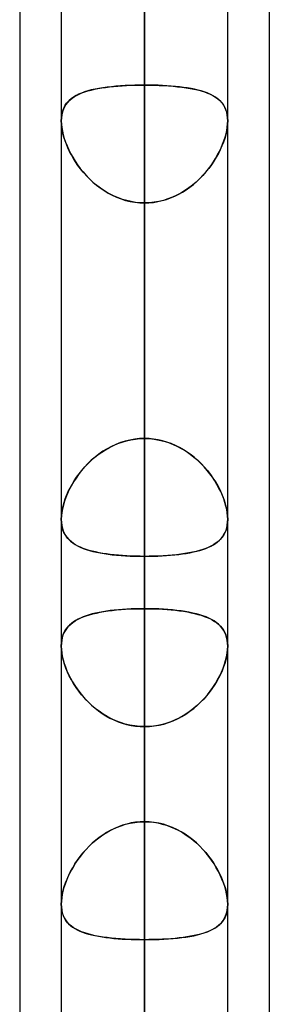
# Model space of a CAD drawing. Header units: millimetres. Extents: x -123 to 100, y -288 to 288.
# Tile 21 of 77: x -55 to -51.61, y -106.72 to -93.37. Entities that reach past the tile are written whole.
import ezdxf

# ---------------------------------------------------------------- set-up
doc = ezdxf.new("R2010")
doc.units = ezdxf.units.MM
doc.layers.add('MAIN-1', color=7, linetype='Continuous')
doc.layers.add('MAIN-2', color=7, linetype='Continuous')

msp = doc.modelspace()

# ---------------------------------------------------------------- linework, layer by layer
at = {"layer": 'MAIN-1'}
for p, q in [((-53.305, 0), (-53.305, -155.857)), ((-54.435, 0), (-54.435, -155.254)), ((-52.175, -155.118), (-52.175, 0)), ((-55, -81.421), (-55, -156.21)), ((-51.61, -81.908), (-51.61, -155.347)), ((-52.175, -100.146), (-52.175, -100.147)), ((-52.175, -100.147), (-52.175, -100.148)), ((-52.175, -100.148), (-52.175, -100.148)), ((-52.175, -100.148), (-52.175, -100.149)), ((-52.175, -100.149), (-52.175, -100.149)), ((-52.175, -100.149), (-52.175, -100.15)), ((-54.435, -101.865), (-54.435, -101.864)), ((-54.435, -101.866), (-54.435, -101.865)), ((-54.435, -101.865), (-54.435, -101.865)), ((-54.435, -101.867), (-54.435, -101.866)), ((-54.435, -101.866), (-54.435, -101.866)), ((-54.435, -101.867), (-54.435, -101.867)), ((-52.175, -101.864), (-52.175, -101.865)), ((-52.175, -101.865), (-52.175, -101.865)), ((-52.175, -101.865), (-52.175, -101.866)), ((-52.175, -101.866), (-52.175, -101.866)), ((-52.175, -101.866), (-52.175, -101.867)), ((-52.175, -101.867), (-52.175, -101.867))]:
    msp.add_line(p, q, dxfattribs=at)
at = {"layer": 'MAIN-2'}
for p, q in [((-53.305, 0), (-53.305, -154.141)), ((-53.305, 0), (-53.305, -141.67)), ((-53.305, 0), (-53.305, -143.269)), ((-53.305, 0), (-53.305, -129.197)), ((-53.305, 0), (-53.305, -130.796)), ((-53.305, 0), (-53.305, -116.724)), ((-53.305, 0), (-53.305, -118.323)), ((-53.305, 0), (-53.305, -104.248)), ((-53.305, 0), (-53.305, -105.848)), ((-53.305, -155.857), (-53.305, 0)), ((-53.305, -154.141), (-53.305, 0)), ((-53.305, -143.269), (-53.305, 0)), ((-53.305, -141.67), (-53.305, 0)), ((-53.305, -130.796), (-53.305, 0)), ((-53.305, -129.197), (-53.305, 0)), ((-53.305, -118.323), (-53.305, 0)), ((-53.305, -116.724), (-53.305, 0)), ((-53.305, -105.848), (-53.305, 0)), ((-53.305, -104.248), (-53.305, 0)), ((-53.305, -83.385), (-53.305, -94.256)), ((-53.305, -94.256), (-53.305, -83.385)), ((-53.305, -99.05), (-53.305, -88.179)), ((-53.305, -88.179), (-53.305, -99.05)), ((-53.305, -88.697), (-53.305, -119.102)), ((-53.305, -121.362), (-53.305, -90.476)), ((-53.305, -90.476), (-53.305, -101.358)), ((-53.305, -101.358), (-53.305, -90.476)), ((-53.305, -104.248), (-53.305, -93.37)), ((-53.305, -93.37), (-53.305, -104.248)), ((-53.834, -94.288), (-53.781, -94.281)), ((-53.754, -94.278), (-53.813, -94.285)), ((-53.781, -94.281), (-53.725, -94.275)), ((-53.694, -94.272), (-53.754, -94.278)), ((-53.725, -94.275), (-53.668, -94.27)), ((-53.632, -94.267), (-53.694, -94.272)), ((-53.668, -94.27), (-53.61, -94.265)), ((-53.568, -94.263), (-53.632, -94.267)), ((-53.61, -94.265), (-53.55, -94.262)), ((-53.503, -94.26), (-53.568, -94.263)), ((-53.55, -94.262), (-53.49, -94.259)), ((-53.438, -94.258), (-53.503, -94.26)), ((-53.49, -94.259), (-53.429, -94.257)), ((-53.372, -94.256), (-53.438, -94.258)), ((-53.429, -94.257), (-53.367, -94.256)), ((-53.305, -94.256), (-53.372, -94.256)), ((-53.367, -94.256), (-53.305, -94.256)), ((-53.305, -99.05), (-53.305, -94.256)), ((-53.305, -94.256), (-53.305, -99.05)), ((-53.243, -94.256), (-53.305, -94.256)), ((-53.305, -94.256), (-53.238, -94.256)), ((-53.181, -94.257), (-53.243, -94.256)), ((-53.238, -94.256), (-53.172, -94.258)), ((-53.12, -94.259), (-53.181, -94.257)), ((-53.172, -94.258), (-53.107, -94.26)), ((-53.06, -94.262), (-53.12, -94.259)), ((-53.107, -94.26), (-53.042, -94.263)), ((-53, -94.265), (-53.06, -94.262)), ((-53.042, -94.263), (-52.978, -94.267)), ((-52.942, -94.27), (-53, -94.265)), ((-52.978, -94.267), (-52.916, -94.272)), ((-52.885, -94.275), (-52.942, -94.27)), ((-52.916, -94.272), (-52.856, -94.278)), ((-52.829, -94.281), (-52.885, -94.275)), ((-52.856, -94.278), (-52.797, -94.285)), ((-52.776, -94.288), (-52.829, -94.281)), ((-54.289, -94.434), (-54.26, -94.414)), ((-54.235, -94.4), (-54.268, -94.42)), ((-54.26, -94.414), (-54.228, -94.396)), ((-54.199, -94.381), (-54.235, -94.4)), ((-54.228, -94.396), (-54.193, -94.379)), ((-54.16, -94.365), (-54.199, -94.381)), ((-54.193, -94.379), (-54.156, -94.363)), ((-54.118, -94.35), (-54.16, -94.365)), ((-54.156, -94.363), (-54.117, -94.349)), ((-54.074, -94.336), (-54.118, -94.35)), ((-54.117, -94.349), (-54.075, -94.336)), ((-54.075, -94.336), (-54.031, -94.324)), ((-54.027, -94.323), (-54.074, -94.336)), ((-54.031, -94.324), (-53.985, -94.314)), ((-53.977, -94.312), (-54.027, -94.323)), ((-53.985, -94.314), (-53.937, -94.304)), ((-53.924, -94.302), (-53.977, -94.312)), ((-53.937, -94.304), (-53.886, -94.295)), ((-53.87, -94.293), (-53.924, -94.302)), ((-53.886, -94.295), (-53.834, -94.288)), ((-53.813, -94.285), (-53.87, -94.293)), ((-52.797, -94.285), (-52.74, -94.293)), ((-52.724, -94.295), (-52.776, -94.288)), ((-52.74, -94.293), (-52.686, -94.302)), ((-52.673, -94.304), (-52.724, -94.295)), ((-52.686, -94.302), (-52.633, -94.312)), ((-52.625, -94.314), (-52.673, -94.304)), ((-52.633, -94.312), (-52.583, -94.323)), ((-52.579, -94.324), (-52.625, -94.314)), ((-52.583, -94.323), (-52.536, -94.336)), ((-52.535, -94.336), (-52.579, -94.324)), ((-52.536, -94.336), (-52.492, -94.35)), ((-52.493, -94.349), (-52.535, -94.336)), ((-52.454, -94.363), (-52.493, -94.349)), ((-52.492, -94.35), (-52.45, -94.365)), ((-52.417, -94.379), (-52.454, -94.363)), ((-52.45, -94.365), (-52.411, -94.381)), ((-52.382, -94.396), (-52.417, -94.379)), ((-52.411, -94.381), (-52.375, -94.4)), ((-52.35, -94.414), (-52.382, -94.396)), ((-52.375, -94.4), (-52.342, -94.42)), ((-52.321, -94.434), (-52.35, -94.414)), ((-54.391, -94.55), (-54.407, -94.583)), ((-54.397, -94.56), (-54.381, -94.531)), ((-54.373, -94.519), (-54.391, -94.55)), ((-54.381, -94.531), (-54.362, -94.504)), ((-54.351, -94.491), (-54.373, -94.519)), ((-54.362, -94.504), (-54.34, -94.478)), ((-54.326, -94.465), (-54.351, -94.491)), ((-54.34, -94.478), (-54.316, -94.455)), ((-54.299, -94.441), (-54.326, -94.465)), ((-54.316, -94.455), (-54.289, -94.434)), ((-54.268, -94.42), (-54.299, -94.441)), ((-52.342, -94.42), (-52.311, -94.441)), ((-52.294, -94.455), (-52.321, -94.434)), ((-52.311, -94.441), (-52.284, -94.465)), ((-52.27, -94.478), (-52.294, -94.455)), ((-52.284, -94.465), (-52.259, -94.491)), ((-52.248, -94.504), (-52.27, -94.478)), ((-52.259, -94.491), (-52.237, -94.519)), ((-52.229, -94.531), (-52.248, -94.504)), ((-52.237, -94.519), (-52.219, -94.55)), ((-52.213, -94.56), (-52.229, -94.531)), ((-52.219, -94.55), (-52.203, -94.583)), ((-54.434, -94.701), (-54.429, -94.663)), ((-54.428, -94.658), (-54.433, -94.699)), ((-54.429, -94.663), (-54.421, -94.626)), ((-54.419, -94.619), (-54.428, -94.658)), ((-54.421, -94.626), (-54.411, -94.592)), ((-54.407, -94.583), (-54.419, -94.619)), ((-54.411, -94.592), (-54.397, -94.56)), ((-52.199, -94.592), (-52.213, -94.56)), ((-52.203, -94.583), (-52.191, -94.619)), ((-52.189, -94.626), (-52.199, -94.592)), ((-52.191, -94.619), (-52.182, -94.658)), ((-52.181, -94.663), (-52.189, -94.626)), ((-52.182, -94.658), (-52.177, -94.699)), ((-52.176, -94.701), (-52.181, -94.663)), ((-54.433, -94.699), (-54.435, -94.742)), ((-54.435, -94.742), (-54.434, -94.701)), ((-54.435, -94.742), (-54.433, -94.786)), ((-54.434, -94.783), (-54.435, -94.742)), ((-54.429, -94.826), (-54.434, -94.783)), ((-54.433, -94.786), (-54.428, -94.833)), ((-52.177, -94.786), (-52.182, -94.833)), ((-52.181, -94.826), (-52.176, -94.783)), ((-52.177, -94.699), (-52.175, -94.742)), ((-52.175, -94.742), (-52.177, -94.786)), ((-52.175, -94.742), (-52.176, -94.701)), ((-52.176, -94.783), (-52.175, -94.742)), ((-54.422, -94.871), (-54.429, -94.826)), ((-54.428, -94.833), (-54.42, -94.881)), ((-54.412, -94.917), (-54.422, -94.871)), ((-54.42, -94.881), (-54.409, -94.93)), ((-54.399, -94.965), (-54.412, -94.917)), ((-54.409, -94.93), (-54.394, -94.98)), ((-52.201, -94.93), (-52.216, -94.98)), ((-52.211, -94.965), (-52.198, -94.917)), ((-52.19, -94.881), (-52.201, -94.93)), ((-52.198, -94.917), (-52.188, -94.871)), ((-52.182, -94.833), (-52.19, -94.881)), ((-52.188, -94.871), (-52.181, -94.826)), ((-54.384, -95.012), (-54.399, -94.965)), ((-54.394, -94.98), (-54.377, -95.031)), ((-54.366, -95.06), (-54.384, -95.012)), ((-54.377, -95.031), (-54.357, -95.082)), ((-54.345, -95.108), (-54.366, -95.06)), ((-54.357, -95.082), (-54.334, -95.134)), ((-52.253, -95.082), (-52.276, -95.134)), ((-52.265, -95.108), (-52.244, -95.06)), ((-52.233, -95.031), (-52.253, -95.082)), ((-52.244, -95.06), (-52.226, -95.012)), ((-52.216, -94.98), (-52.233, -95.031)), ((-52.226, -95.012), (-52.211, -94.965)), ((-54.323, -95.156), (-54.345, -95.108)), ((-54.334, -95.134), (-54.308, -95.185)), ((-54.298, -95.204), (-54.323, -95.156)), ((-54.308, -95.185), (-54.28, -95.236)), ((-54.271, -95.252), (-54.298, -95.204)), ((-52.34, -95.252), (-52.312, -95.204)), ((-52.302, -95.185), (-52.33, -95.236)), ((-52.312, -95.204), (-52.287, -95.156)), ((-52.276, -95.134), (-52.302, -95.185)), ((-52.287, -95.156), (-52.265, -95.108)), ((-54.28, -95.236), (-54.248, -95.287)), ((-54.241, -95.299), (-54.271, -95.252)), ((-54.248, -95.287), (-54.215, -95.337)), ((-54.209, -95.345), (-54.241, -95.299)), ((-54.215, -95.337), (-54.178, -95.387)), ((-54.175, -95.391), (-54.209, -95.345)), ((-52.435, -95.391), (-52.401, -95.345)), ((-52.395, -95.337), (-52.432, -95.387)), ((-52.401, -95.345), (-52.369, -95.299)), ((-52.362, -95.287), (-52.395, -95.337)), ((-52.369, -95.299), (-52.34, -95.252)), ((-52.33, -95.236), (-52.362, -95.287)), ((-54.178, -95.387), (-54.139, -95.435)), ((-54.138, -95.436), (-54.175, -95.391)), ((-54.139, -95.435), (-54.097, -95.483)), ((-54.099, -95.48), (-54.138, -95.436)), ((-54.058, -95.523), (-54.099, -95.48)), ((-54.097, -95.483), (-54.053, -95.528)), ((-52.513, -95.483), (-52.557, -95.528)), ((-52.552, -95.523), (-52.511, -95.48)), ((-52.471, -95.435), (-52.513, -95.483)), ((-52.511, -95.48), (-52.472, -95.436)), ((-52.472, -95.436), (-52.435, -95.391)), ((-52.432, -95.387), (-52.471, -95.435)), ((-54.015, -95.564), (-54.058, -95.523)), ((-54.053, -95.528), (-54.007, -95.572)), ((-53.97, -95.603), (-54.015, -95.564)), ((-54.007, -95.572), (-53.958, -95.613)), ((-53.922, -95.64), (-53.97, -95.603)), ((-53.958, -95.613), (-53.907, -95.652)), ((-52.652, -95.613), (-52.703, -95.652)), ((-52.688, -95.64), (-52.64, -95.603)), ((-52.603, -95.572), (-52.652, -95.613)), ((-52.64, -95.603), (-52.595, -95.564)), ((-52.557, -95.528), (-52.603, -95.572)), ((-52.595, -95.564), (-52.552, -95.523)), ((-53.873, -95.675), (-53.922, -95.64)), ((-53.907, -95.652), (-53.854, -95.688)), ((-53.822, -95.707), (-53.873, -95.675)), ((-53.854, -95.688), (-53.799, -95.721)), ((-53.77, -95.737), (-53.822, -95.707)), ((-53.799, -95.721), (-53.742, -95.751)), ((-53.715, -95.763), (-53.77, -95.737)), ((-53.742, -95.751), (-53.683, -95.778)), ((-52.868, -95.751), (-52.927, -95.778)), ((-52.895, -95.763), (-52.84, -95.737)), ((-52.811, -95.721), (-52.868, -95.751)), ((-52.84, -95.737), (-52.788, -95.707)), ((-52.756, -95.688), (-52.811, -95.721)), ((-52.788, -95.707), (-52.737, -95.675)), ((-52.703, -95.652), (-52.756, -95.688)), ((-52.737, -95.675), (-52.688, -95.64)), ((-53.659, -95.787), (-53.715, -95.763)), ((-53.683, -95.778), (-53.623, -95.8)), ((-53.602, -95.807), (-53.659, -95.787)), ((-53.623, -95.8), (-53.561, -95.82)), ((-53.544, -95.824), (-53.602, -95.807)), ((-53.561, -95.82), (-53.498, -95.835)), ((-53.485, -95.837), (-53.544, -95.824)), ((-53.498, -95.835), (-53.434, -95.846)), ((-53.426, -95.847), (-53.485, -95.837)), ((-53.434, -95.846), (-53.37, -95.852)), ((-53.366, -95.853), (-53.426, -95.847)), ((-53.37, -95.852), (-53.305, -95.854)), ((-53.305, -95.854), (-53.366, -95.853)), ((-53.24, -95.852), (-53.305, -95.854)), ((-53.305, -95.854), (-53.244, -95.853)), ((-53.305, -95.854), (-53.305, -100.649)), ((-53.305, -100.649), (-53.305, -95.854)), ((-53.305, -95.854), (-53.305, -106.724)), ((-53.305, -106.724), (-53.305, -95.854)), ((-53.244, -95.853), (-53.184, -95.847)), ((-53.176, -95.846), (-53.24, -95.852)), ((-53.184, -95.847), (-53.125, -95.837)), ((-53.112, -95.835), (-53.176, -95.846)), ((-53.125, -95.837), (-53.066, -95.824)), ((-53.049, -95.82), (-53.112, -95.835)), ((-53.066, -95.824), (-53.008, -95.807)), ((-52.987, -95.8), (-53.049, -95.82)), ((-53.008, -95.807), (-52.951, -95.787)), ((-52.927, -95.778), (-52.987, -95.8)), ((-52.951, -95.787), (-52.895, -95.763)), ((-53.568, -99.086), (-53.632, -99.106)), ((-53.61, -99.099), (-53.55, -99.081)), ((-53.503, -99.071), (-53.568, -99.086)), ((-53.55, -99.081), (-53.49, -99.068)), ((-53.438, -99.059), (-53.503, -99.071)), ((-53.49, -99.068), (-53.429, -99.058)), ((-53.372, -99.052), (-53.438, -99.059)), ((-53.429, -99.058), (-53.367, -99.052)), ((-53.305, -99.05), (-53.372, -99.052)), ((-53.367, -99.052), (-53.305, -99.05)), ((-53.305, -99.05), (-53.238, -99.052)), ((-53.243, -99.052), (-53.305, -99.05)), ((-53.181, -99.058), (-53.243, -99.052)), ((-53.238, -99.052), (-53.172, -99.059)), ((-53.12, -99.068), (-53.181, -99.058)), ((-53.172, -99.059), (-53.107, -99.071)), ((-53.06, -99.081), (-53.12, -99.068)), ((-53.107, -99.071), (-53.042, -99.086)), ((-53, -99.099), (-53.06, -99.081)), ((-53.042, -99.086), (-52.978, -99.106)), ((-53.87, -99.224), (-53.924, -99.262)), ((-53.886, -99.235), (-53.834, -99.202)), ((-53.813, -99.189), (-53.87, -99.224)), ((-53.834, -99.202), (-53.781, -99.171)), ((-53.754, -99.158), (-53.813, -99.189)), ((-53.781, -99.171), (-53.725, -99.144)), ((-53.694, -99.13), (-53.754, -99.158)), ((-53.725, -99.144), (-53.668, -99.119)), ((-53.632, -99.106), (-53.694, -99.13)), ((-53.668, -99.119), (-53.61, -99.099)), ((-52.942, -99.119), (-53, -99.099)), ((-52.978, -99.106), (-52.916, -99.13)), ((-52.885, -99.144), (-52.942, -99.119)), ((-52.916, -99.13), (-52.856, -99.158)), ((-52.829, -99.171), (-52.885, -99.144)), ((-52.856, -99.158), (-52.797, -99.189)), ((-52.776, -99.202), (-52.829, -99.171)), ((-52.797, -99.189), (-52.74, -99.224)), ((-52.724, -99.235), (-52.776, -99.202)), ((-52.74, -99.224), (-52.686, -99.262)), ((-54.075, -99.392), (-54.031, -99.349)), ((-54.027, -99.345), (-54.074, -99.391)), ((-54.031, -99.349), (-53.985, -99.309)), ((-53.977, -99.302), (-54.027, -99.345)), ((-53.985, -99.309), (-53.937, -99.271)), ((-53.924, -99.262), (-53.977, -99.302)), ((-53.937, -99.271), (-53.886, -99.235)), ((-52.673, -99.271), (-52.724, -99.235)), ((-52.686, -99.262), (-52.633, -99.302)), ((-52.625, -99.309), (-52.673, -99.271)), ((-52.633, -99.302), (-52.583, -99.345)), ((-52.579, -99.349), (-52.625, -99.309)), ((-52.583, -99.345), (-52.536, -99.391)), ((-52.535, -99.392), (-52.579, -99.349)), ((-54.16, -99.486), (-54.199, -99.536)), ((-54.193, -99.528), (-54.156, -99.482)), ((-54.118, -99.438), (-54.16, -99.486)), ((-54.156, -99.482), (-54.117, -99.436)), ((-54.074, -99.391), (-54.118, -99.438)), ((-54.117, -99.436), (-54.075, -99.392)), ((-52.536, -99.391), (-52.492, -99.438)), ((-52.493, -99.436), (-52.535, -99.392)), ((-52.454, -99.482), (-52.493, -99.436)), ((-52.492, -99.438), (-52.45, -99.486)), ((-52.417, -99.528), (-52.454, -99.482)), ((-52.45, -99.486), (-52.411, -99.536)), ((-54.289, -99.673), (-54.26, -99.624)), ((-54.235, -99.587), (-54.268, -99.639)), ((-54.26, -99.624), (-54.228, -99.576)), ((-54.199, -99.536), (-54.235, -99.587)), ((-54.228, -99.576), (-54.193, -99.528)), ((-52.382, -99.576), (-52.417, -99.528)), ((-52.411, -99.536), (-52.375, -99.587)), ((-52.35, -99.624), (-52.382, -99.576)), ((-52.375, -99.587), (-52.342, -99.639)), ((-52.321, -99.673), (-52.35, -99.624)), ((-54.326, -99.743), (-54.351, -99.796)), ((-54.34, -99.771), (-54.316, -99.722)), ((-54.299, -99.69), (-54.326, -99.743)), ((-54.316, -99.722), (-54.289, -99.673)), ((-54.268, -99.639), (-54.299, -99.69)), ((-52.342, -99.639), (-52.311, -99.69)), ((-52.294, -99.722), (-52.321, -99.673)), ((-52.311, -99.69), (-52.284, -99.743)), ((-52.27, -99.771), (-52.294, -99.722)), ((-52.284, -99.743), (-52.259, -99.796)), ((-54.397, -99.918), (-54.381, -99.87)), ((-54.373, -99.848), (-54.391, -99.901)), ((-54.381, -99.87), (-54.362, -99.821)), ((-54.351, -99.796), (-54.373, -99.848)), ((-54.362, -99.821), (-54.34, -99.771)), ((-52.248, -99.821), (-52.27, -99.771)), ((-52.259, -99.796), (-52.237, -99.848)), ((-52.229, -99.87), (-52.248, -99.821)), ((-52.237, -99.848), (-52.219, -99.901)), ((-52.213, -99.918), (-52.229, -99.87)), ((-54.429, -100.06), (-54.421, -100.014)), ((-54.419, -100.004), (-54.428, -100.053)), ((-54.421, -100.014), (-54.411, -99.966)), ((-54.407, -99.953), (-54.419, -100.004)), ((-54.411, -99.966), (-54.397, -99.918)), ((-54.391, -99.901), (-54.407, -99.953)), ((-52.219, -99.901), (-52.203, -99.953)), ((-52.199, -99.966), (-52.213, -99.918)), ((-52.203, -99.953), (-52.191, -100.004)), ((-52.189, -100.014), (-52.199, -99.966)), ((-52.191, -100.004), (-52.182, -100.053)), ((-52.181, -100.06), (-52.189, -100.014)), ((-54.433, -100.101), (-54.435, -100.146)), ((-54.435, -100.146), (-54.434, -100.104)), ((-54.434, -100.186), (-54.435, -100.146)), ((-54.435, -100.146), (-54.433, -100.189)), ((-54.434, -100.104), (-54.429, -100.06)), ((-54.428, -100.053), (-54.433, -100.101)), ((-52.182, -100.053), (-52.177, -100.101)), ((-52.176, -100.104), (-52.181, -100.06)), ((-52.177, -100.101), (-52.175, -100.146)), ((-52.175, -100.15), (-52.177, -100.192)), ((-52.175, -100.146), (-52.176, -100.104)), ((-52.176, -100.186), (-52.175, -100.146)), ((-54.429, -100.224), (-54.434, -100.186)), ((-54.433, -100.189), (-54.428, -100.229)), ((-54.422, -100.26), (-54.429, -100.224)), ((-54.428, -100.229), (-54.42, -100.267)), ((-54.412, -100.293), (-54.422, -100.26)), ((-54.42, -100.267), (-54.409, -100.302)), ((-52.191, -100.269), (-52.202, -100.304)), ((-52.198, -100.293), (-52.188, -100.26)), ((-52.182, -100.231), (-52.191, -100.269)), ((-52.188, -100.26), (-52.181, -100.224)), ((-52.177, -100.192), (-52.182, -100.231)), ((-52.181, -100.224), (-52.176, -100.186)), ((-54.399, -100.325), (-54.412, -100.293)), ((-54.409, -100.302), (-54.394, -100.335)), ((-54.384, -100.354), (-54.399, -100.325)), ((-54.394, -100.335), (-54.377, -100.365)), ((-54.366, -100.382), (-54.384, -100.354)), ((-54.377, -100.365), (-54.357, -100.394)), ((-54.345, -100.407), (-54.366, -100.382)), ((-54.357, -100.394), (-54.334, -100.42)), ((-54.323, -100.431), (-54.345, -100.407)), ((-54.334, -100.42), (-54.308, -100.444)), ((-52.278, -100.421), (-52.303, -100.445)), ((-52.287, -100.431), (-52.265, -100.407)), ((-52.255, -100.395), (-52.278, -100.421)), ((-52.265, -100.407), (-52.244, -100.382)), ((-52.234, -100.367), (-52.255, -100.395)), ((-52.244, -100.382), (-52.226, -100.354)), ((-52.217, -100.337), (-52.234, -100.367)), ((-52.226, -100.354), (-52.211, -100.325)), ((-52.202, -100.304), (-52.217, -100.337)), ((-52.211, -100.325), (-52.198, -100.293)), ((-54.298, -100.452), (-54.323, -100.431)), ((-54.308, -100.444), (-54.28, -100.466)), ((-54.271, -100.473), (-54.298, -100.452)), ((-54.28, -100.466), (-54.248, -100.487)), ((-54.241, -100.491), (-54.271, -100.473)), ((-54.248, -100.487), (-54.215, -100.506)), ((-54.209, -100.509), (-54.241, -100.491)), ((-54.215, -100.506), (-54.178, -100.524)), ((-54.175, -100.525), (-54.209, -100.509)), ((-54.178, -100.524), (-54.139, -100.54)), ((-54.138, -100.54), (-54.175, -100.525)), ((-54.139, -100.54), (-54.097, -100.555)), ((-54.099, -100.554), (-54.138, -100.54)), ((-54.058, -100.567), (-54.099, -100.554)), ((-54.097, -100.555), (-54.053, -100.568)), ((-52.514, -100.555), (-52.558, -100.569)), ((-52.552, -100.567), (-52.511, -100.554)), ((-52.473, -100.54), (-52.514, -100.555)), ((-52.511, -100.554), (-52.472, -100.54)), ((-52.433, -100.524), (-52.473, -100.54)), ((-52.472, -100.54), (-52.435, -100.525)), ((-52.435, -100.525), (-52.401, -100.509)), ((-52.397, -100.507), (-52.433, -100.524)), ((-52.401, -100.509), (-52.369, -100.491)), ((-52.363, -100.488), (-52.397, -100.507)), ((-52.369, -100.491), (-52.34, -100.473)), ((-52.332, -100.467), (-52.363, -100.488)), ((-52.34, -100.473), (-52.312, -100.452)), ((-52.303, -100.445), (-52.332, -100.467)), ((-52.312, -100.452), (-52.287, -100.431)), ((-54.015, -100.579), (-54.058, -100.567)), ((-54.053, -100.568), (-54.007, -100.581)), ((-53.97, -100.589), (-54.015, -100.579)), ((-54.007, -100.581), (-53.958, -100.592)), ((-53.922, -100.599), (-53.97, -100.589)), ((-53.958, -100.592), (-53.907, -100.602)), ((-53.873, -100.608), (-53.922, -100.599)), ((-53.907, -100.602), (-53.854, -100.611)), ((-53.822, -100.616), (-53.873, -100.608)), ((-53.854, -100.611), (-53.799, -100.619)), ((-53.77, -100.623), (-53.822, -100.616)), ((-53.799, -100.619), (-53.742, -100.626)), ((-53.715, -100.629), (-53.77, -100.623)), ((-53.742, -100.626), (-53.683, -100.632)), ((-53.659, -100.634), (-53.715, -100.629)), ((-53.683, -100.632), (-53.623, -100.637)), ((-53.602, -100.639), (-53.659, -100.634)), ((-53.623, -100.637), (-53.561, -100.641)), ((-53.544, -100.642), (-53.602, -100.639)), ((-53.561, -100.641), (-53.498, -100.644)), ((-53.485, -100.645), (-53.544, -100.642)), ((-53.498, -100.644), (-53.434, -100.647)), ((-53.426, -100.647), (-53.485, -100.645)), ((-53.434, -100.647), (-53.37, -100.648)), ((-53.366, -100.648), (-53.426, -100.647)), ((-53.37, -100.648), (-53.305, -100.649)), ((-53.305, -100.649), (-53.366, -100.648)), ((-53.24, -100.648), (-53.305, -100.649)), ((-53.305, -100.649), (-53.244, -100.648)), ((-53.305, -111.518), (-53.305, -100.649)), ((-53.305, -100.649), (-53.305, -111.518)), ((-53.244, -100.648), (-53.184, -100.647)), ((-53.176, -100.647), (-53.24, -100.648)), ((-53.184, -100.647), (-53.125, -100.645)), ((-53.113, -100.645), (-53.176, -100.647)), ((-53.125, -100.645), (-53.066, -100.642)), ((-53.05, -100.641), (-53.113, -100.645)), ((-53.066, -100.642), (-53.008, -100.639)), ((-52.988, -100.637), (-53.05, -100.641)), ((-53.008, -100.639), (-52.951, -100.634)), ((-52.928, -100.632), (-52.988, -100.637)), ((-52.951, -100.634), (-52.895, -100.629)), ((-52.869, -100.626), (-52.928, -100.632)), ((-52.895, -100.629), (-52.84, -100.623)), ((-52.812, -100.619), (-52.869, -100.626)), ((-52.84, -100.623), (-52.788, -100.616)), ((-52.757, -100.611), (-52.812, -100.619)), ((-52.788, -100.616), (-52.737, -100.608)), ((-52.704, -100.602), (-52.757, -100.611)), ((-52.737, -100.608), (-52.688, -100.599)), ((-52.654, -100.592), (-52.704, -100.602)), ((-52.688, -100.599), (-52.64, -100.589)), ((-52.605, -100.581), (-52.654, -100.592)), ((-52.64, -100.589), (-52.595, -100.579)), ((-52.558, -100.569), (-52.605, -100.581)), ((-52.595, -100.579), (-52.552, -100.567)), ((-53.499, -101.362), (-53.435, -101.36)), ((-53.426, -101.36), (-53.485, -101.362)), ((-53.435, -101.36), (-53.37, -101.358)), ((-53.365, -101.358), (-53.426, -101.36)), ((-53.37, -101.358), (-53.305, -101.358)), ((-53.305, -101.358), (-53.365, -101.358)), ((-53.305, -101.358), (-53.305, -136.73)), ((-53.24, -101.358), (-53.305, -101.358)), ((-53.305, -101.358), (-53.243, -101.358)), ((-53.243, -101.358), (-53.181, -101.36)), ((-53.175, -101.36), (-53.24, -101.358)), ((-53.181, -101.36), (-53.12, -101.362)), ((-53.111, -101.362), (-53.175, -101.36)), ((-54.215, -101.505), (-54.178, -101.487)), ((-54.173, -101.485), (-54.208, -101.501)), ((-54.178, -101.487), (-54.139, -101.471)), ((-54.137, -101.47), (-54.173, -101.485)), ((-54.139, -101.471), (-54.098, -101.456)), ((-54.098, -101.456), (-54.137, -101.47)), ((-54.098, -101.456), (-54.054, -101.442)), ((-54.057, -101.443), (-54.098, -101.456)), ((-54.014, -101.43), (-54.057, -101.443)), ((-54.054, -101.442), (-54.008, -101.429)), ((-53.969, -101.419), (-54.014, -101.43)), ((-54.008, -101.429), (-53.959, -101.417)), ((-53.921, -101.409), (-53.969, -101.419)), ((-53.959, -101.417), (-53.908, -101.407)), ((-53.872, -101.4), (-53.921, -101.409)), ((-53.908, -101.407), (-53.855, -101.397)), ((-53.821, -101.392), (-53.872, -101.4)), ((-53.855, -101.397), (-53.8, -101.389)), ((-53.769, -101.385), (-53.821, -101.392)), ((-53.8, -101.389), (-53.743, -101.382)), ((-53.715, -101.379), (-53.769, -101.385)), ((-53.743, -101.382), (-53.684, -101.375)), ((-53.659, -101.373), (-53.715, -101.379)), ((-53.684, -101.375), (-53.623, -101.37)), ((-53.602, -101.368), (-53.659, -101.373)), ((-53.623, -101.37), (-53.561, -101.366)), ((-53.544, -101.365), (-53.602, -101.368)), ((-53.561, -101.366), (-53.499, -101.362)), ((-53.485, -101.362), (-53.544, -101.365)), ((-53.12, -101.362), (-53.059, -101.365)), ((-53.048, -101.366), (-53.111, -101.362)), ((-53.059, -101.365), (-52.999, -101.369)), ((-52.986, -101.37), (-53.048, -101.366)), ((-52.999, -101.369), (-52.941, -101.374)), ((-52.926, -101.375), (-52.986, -101.37)), ((-52.941, -101.374), (-52.884, -101.38)), ((-52.866, -101.382), (-52.926, -101.375)), ((-52.884, -101.38), (-52.828, -101.387)), ((-52.809, -101.389), (-52.866, -101.382)), ((-52.828, -101.387), (-52.775, -101.394)), ((-52.754, -101.398), (-52.809, -101.389)), ((-52.775, -101.394), (-52.723, -101.403)), ((-52.701, -101.407), (-52.754, -101.398)), ((-52.723, -101.403), (-52.673, -101.413)), ((-52.65, -101.418), (-52.701, -101.407)), ((-52.673, -101.413), (-52.625, -101.423)), ((-52.601, -101.429), (-52.65, -101.418)), ((-52.625, -101.423), (-52.579, -101.435)), ((-52.555, -101.442), (-52.601, -101.429)), ((-52.579, -101.435), (-52.535, -101.448)), ((-52.511, -101.456), (-52.555, -101.442)), ((-52.535, -101.448), (-52.494, -101.462)), ((-52.469, -101.471), (-52.511, -101.456)), ((-52.494, -101.462), (-52.455, -101.477)), ((-52.43, -101.488), (-52.469, -101.471)), ((-52.455, -101.477), (-52.419, -101.493)), ((-52.394, -101.506), (-52.43, -101.488)), ((-52.419, -101.493), (-52.385, -101.511)), ((-54.376, -101.646), (-54.356, -101.618)), ((-54.344, -101.604), (-54.365, -101.63)), ((-54.356, -101.618), (-54.333, -101.592)), ((-54.322, -101.581), (-54.344, -101.604)), ((-54.333, -101.592), (-54.307, -101.568)), ((-54.296, -101.559), (-54.322, -101.581)), ((-54.307, -101.568), (-54.279, -101.545)), ((-54.269, -101.538), (-54.296, -101.559)), ((-54.279, -101.545), (-54.248, -101.525)), ((-54.24, -101.519), (-54.269, -101.538)), ((-54.248, -101.525), (-54.215, -101.505)), ((-54.208, -101.501), (-54.24, -101.519)), ((-52.36, -101.525), (-52.394, -101.506)), ((-52.385, -101.511), (-52.353, -101.53)), ((-52.33, -101.546), (-52.36, -101.525)), ((-52.353, -101.53), (-52.324, -101.551)), ((-52.301, -101.569), (-52.33, -101.546)), ((-52.324, -101.551), (-52.297, -101.573)), ((-52.276, -101.593), (-52.301, -101.569)), ((-52.297, -101.573), (-52.273, -101.596)), ((-52.253, -101.62), (-52.276, -101.593)), ((-52.273, -101.596), (-52.251, -101.622)), ((-52.233, -101.648), (-52.253, -101.62)), ((-52.251, -101.622), (-52.232, -101.65)), ((-54.422, -101.753), (-54.429, -101.789)), ((-54.428, -101.783), (-54.42, -101.745)), ((-54.412, -101.719), (-54.422, -101.753)), ((-54.42, -101.745), (-54.408, -101.71)), ((-54.399, -101.687), (-54.412, -101.719)), ((-54.408, -101.71), (-54.394, -101.677)), ((-54.383, -101.658), (-54.399, -101.687)), ((-54.394, -101.677), (-54.376, -101.646)), ((-54.365, -101.63), (-54.383, -101.658)), ((-52.216, -101.679), (-52.233, -101.648)), ((-52.232, -101.65), (-52.215, -101.68)), ((-52.201, -101.712), (-52.216, -101.679)), ((-52.215, -101.68), (-52.201, -101.712)), ((-52.19, -101.747), (-52.201, -101.712)), ((-52.201, -101.712), (-52.19, -101.747)), ((-52.182, -101.785), (-52.19, -101.747)), ((-52.19, -101.747), (-52.182, -101.784)), ((-54.435, -101.864), (-54.433, -101.823)), ((-54.434, -101.827), (-54.435, -101.867)), ((-54.433, -101.913), (-54.435, -101.867)), ((-54.435, -101.867), (-54.433, -101.91)), ((-54.429, -101.789), (-54.434, -101.827)), ((-54.433, -101.823), (-54.428, -101.783)), ((-52.182, -101.784), (-52.177, -101.823)), ((-52.177, -101.825), (-52.182, -101.785)), ((-52.177, -101.823), (-52.175, -101.864)), ((-52.175, -101.867), (-52.177, -101.825)), ((-52.177, -101.913), (-52.175, -101.867)), ((-52.175, -101.867), (-52.177, -101.91)), ((-54.433, -101.91), (-54.429, -101.956)), ((-54.428, -101.961), (-54.433, -101.913)), ((-54.429, -101.956), (-54.421, -102.003)), ((-54.419, -102.01), (-54.428, -101.961)), ((-54.421, -102.003), (-54.41, -102.051)), ((-54.407, -102.061), (-54.419, -102.01)), ((-52.203, -102.061), (-52.191, -102.01)), ((-52.189, -102.003), (-52.2, -102.051)), ((-52.191, -102.01), (-52.182, -101.961)), ((-52.181, -101.956), (-52.189, -102.003)), ((-52.182, -101.961), (-52.177, -101.913)), ((-52.177, -101.91), (-52.181, -101.956)), ((-54.41, -102.051), (-54.396, -102.1)), ((-54.391, -102.113), (-54.407, -102.061)), ((-54.396, -102.1), (-54.379, -102.149)), ((-54.373, -102.165), (-54.391, -102.113)), ((-54.379, -102.149), (-54.359, -102.199)), ((-52.231, -102.149), (-52.251, -102.199)), ((-52.237, -102.165), (-52.219, -102.113)), ((-52.214, -102.1), (-52.231, -102.149)), ((-52.219, -102.113), (-52.203, -102.061)), ((-52.2, -102.051), (-52.214, -102.1)), ((-54.351, -102.218), (-54.373, -102.165)), ((-54.359, -102.199), (-54.336, -102.249)), ((-54.326, -102.27), (-54.351, -102.218)), ((-54.336, -102.249), (-54.311, -102.299)), ((-54.298, -102.323), (-54.326, -102.27)), ((-52.312, -102.323), (-52.284, -102.27)), ((-52.274, -102.249), (-52.299, -102.299)), ((-52.284, -102.27), (-52.259, -102.218)), ((-52.251, -102.199), (-52.274, -102.249)), ((-52.259, -102.218), (-52.237, -102.165)), ((-54.311, -102.299), (-54.283, -102.349)), ((-54.268, -102.375), (-54.298, -102.323)), ((-54.283, -102.349), (-54.253, -102.398)), ((-54.234, -102.426), (-54.268, -102.375)), ((-54.253, -102.398), (-54.22, -102.446)), ((-54.198, -102.477), (-54.234, -102.426)), ((-52.412, -102.477), (-52.376, -102.426)), ((-52.357, -102.398), (-52.39, -102.446)), ((-52.376, -102.426), (-52.342, -102.375)), ((-52.327, -102.349), (-52.357, -102.398)), ((-52.342, -102.375), (-52.312, -102.323)), ((-52.299, -102.299), (-52.327, -102.349)), ((-54.22, -102.446), (-54.185, -102.493)), ((-54.159, -102.527), (-54.198, -102.477)), ((-54.185, -102.493), (-54.148, -102.539)), ((-54.117, -102.575), (-54.159, -102.527)), ((-54.148, -102.539), (-54.109, -102.584)), ((-52.462, -102.539), (-52.501, -102.584)), ((-52.493, -102.575), (-52.451, -102.527)), ((-52.425, -102.493), (-52.462, -102.539)), ((-52.451, -102.527), (-52.412, -102.477)), ((-52.39, -102.446), (-52.425, -102.493)), ((-54.072, -102.622), (-54.117, -102.575)), ((-54.109, -102.584), (-54.067, -102.627)), ((-54.024, -102.667), (-54.072, -102.622)), ((-54.067, -102.627), (-54.023, -102.668)), ((-53.974, -102.71), (-54.024, -102.667)), ((-54.023, -102.668), (-53.977, -102.707)), ((-52.636, -102.71), (-52.586, -102.667)), ((-52.587, -102.668), (-52.633, -102.707)), ((-52.543, -102.627), (-52.587, -102.668)), ((-52.586, -102.667), (-52.538, -102.622)), ((-52.501, -102.584), (-52.543, -102.627)), ((-52.538, -102.622), (-52.493, -102.575)), ((-53.977, -102.707), (-53.93, -102.744)), ((-53.922, -102.75), (-53.974, -102.71)), ((-53.93, -102.744), (-53.88, -102.779)), ((-53.867, -102.787), (-53.922, -102.75)), ((-53.88, -102.779), (-53.829, -102.811)), ((-53.811, -102.821), (-53.867, -102.787)), ((-53.829, -102.811), (-53.775, -102.841)), ((-53.752, -102.852), (-53.811, -102.821)), ((-52.858, -102.852), (-52.799, -102.821)), ((-52.781, -102.811), (-52.835, -102.841)), ((-52.799, -102.821), (-52.743, -102.787)), ((-52.73, -102.779), (-52.781, -102.811)), ((-52.743, -102.787), (-52.688, -102.75)), ((-52.68, -102.744), (-52.73, -102.779)), ((-52.688, -102.75), (-52.636, -102.71)), ((-52.633, -102.707), (-52.68, -102.744)), ((-53.775, -102.841), (-53.72, -102.867)), ((-53.692, -102.88), (-53.752, -102.852)), ((-53.72, -102.867), (-53.664, -102.891)), ((-53.63, -102.903), (-53.692, -102.88)), ((-53.664, -102.891), (-53.606, -102.911)), ((-53.566, -102.923), (-53.63, -102.903)), ((-53.606, -102.911), (-53.548, -102.928)), ((-53.502, -102.938), (-53.566, -102.923)), ((-53.548, -102.928), (-53.488, -102.941)), ((-53.437, -102.949), (-53.502, -102.938)), ((-53.488, -102.941), (-53.427, -102.95)), ((-53.371, -102.956), (-53.437, -102.949)), ((-53.427, -102.95), (-53.366, -102.956)), ((-53.305, -102.958), (-53.371, -102.956)), ((-53.366, -102.956), (-53.305, -102.958)), ((-53.305, -102.958), (-53.239, -102.956)), ((-53.244, -102.956), (-53.305, -102.958)), ((-53.305, -138.99), (-53.305, -102.958)), ((-53.305, -102.958), (-53.305, -113.836)), ((-53.305, -113.836), (-53.305, -102.958)), ((-53.183, -102.95), (-53.244, -102.956)), ((-53.239, -102.956), (-53.173, -102.949)), ((-53.122, -102.941), (-53.183, -102.95)), ((-53.173, -102.949), (-53.108, -102.938)), ((-53.062, -102.928), (-53.122, -102.941)), ((-53.108, -102.938), (-53.044, -102.923)), ((-53.004, -102.911), (-53.062, -102.928)), ((-53.044, -102.923), (-52.98, -102.903)), ((-52.946, -102.891), (-53.004, -102.911)), ((-52.98, -102.903), (-52.918, -102.88)), ((-52.89, -102.867), (-52.946, -102.891)), ((-52.918, -102.88), (-52.858, -102.852)), ((-52.835, -102.841), (-52.89, -102.867)), ((-53.602, -104.295), (-53.659, -104.316)), ((-53.624, -104.303), (-53.562, -104.283)), ((-53.544, -104.279), (-53.602, -104.295)), ((-53.562, -104.283), (-53.499, -104.268)), ((-53.485, -104.265), (-53.544, -104.279)), ((-53.499, -104.268), (-53.435, -104.257)), ((-53.425, -104.256), (-53.485, -104.265)), ((-53.435, -104.257), (-53.37, -104.25)), ((-53.365, -104.25), (-53.425, -104.256)), ((-53.37, -104.25), (-53.305, -104.248)), ((-53.305, -104.248), (-53.365, -104.25)), ((-53.305, -104.248), (-53.245, -104.25)), ((-53.24, -104.25), (-53.305, -104.248)), ((-53.245, -104.25), (-53.185, -104.256)), ((-53.175, -104.257), (-53.24, -104.25)), ((-53.185, -104.256), (-53.125, -104.265)), ((-53.111, -104.268), (-53.175, -104.257)), ((-53.125, -104.265), (-53.066, -104.279)), ((-53.048, -104.283), (-53.111, -104.268)), ((-53.066, -104.279), (-53.008, -104.295)), ((-52.986, -104.303), (-53.048, -104.283)), ((-53.008, -104.295), (-52.951, -104.316)), ((-53.872, -104.428), (-53.921, -104.463)), ((-53.909, -104.454), (-53.856, -104.417)), ((-53.821, -104.396), (-53.872, -104.428)), ((-53.856, -104.417), (-53.801, -104.384)), ((-53.769, -104.366), (-53.821, -104.396)), ((-53.801, -104.384), (-53.743, -104.353)), ((-53.714, -104.339), (-53.769, -104.366)), ((-53.743, -104.353), (-53.684, -104.326)), ((-53.659, -104.316), (-53.714, -104.339)), ((-53.684, -104.326), (-53.624, -104.303)), ((-52.926, -104.326), (-52.986, -104.303)), ((-52.951, -104.316), (-52.896, -104.339)), ((-52.867, -104.353), (-52.926, -104.326)), ((-52.896, -104.339), (-52.841, -104.366)), ((-52.809, -104.384), (-52.867, -104.353)), ((-52.841, -104.366), (-52.789, -104.396)), ((-52.754, -104.417), (-52.809, -104.384)), ((-52.789, -104.396), (-52.738, -104.428)), ((-52.701, -104.454), (-52.754, -104.417)), ((-52.738, -104.428), (-52.689, -104.463)), ((-54.014, -104.54), (-54.057, -104.581)), ((-54.055, -104.579), (-54.009, -104.535)), ((-53.968, -104.5), (-54.014, -104.54)), ((-54.009, -104.535), (-53.96, -104.493)), ((-53.921, -104.463), (-53.968, -104.5)), ((-53.96, -104.493), (-53.909, -104.454)), ((-52.65, -104.493), (-52.701, -104.454)), ((-52.689, -104.463), (-52.642, -104.5)), ((-52.601, -104.535), (-52.65, -104.493)), ((-52.642, -104.5), (-52.596, -104.54)), ((-52.555, -104.579), (-52.601, -104.535)), ((-52.596, -104.54), (-52.553, -104.581)), ((-54.18, -104.721), (-54.141, -104.672)), ((-54.137, -104.667), (-54.173, -104.713)), ((-54.141, -104.672), (-54.099, -104.625)), ((-54.098, -104.623), (-54.137, -104.667)), ((-54.099, -104.625), (-54.055, -104.579)), ((-54.057, -104.581), (-54.098, -104.623)), ((-52.511, -104.625), (-52.555, -104.579)), ((-52.553, -104.581), (-52.512, -104.623)), ((-52.512, -104.623), (-52.473, -104.667)), ((-52.469, -104.672), (-52.511, -104.625)), ((-52.473, -104.667), (-52.437, -104.713)), ((-52.43, -104.721), (-52.469, -104.672)), ((-54.28, -104.872), (-54.25, -104.821)), ((-54.24, -104.805), (-54.269, -104.853)), ((-54.25, -104.821), (-54.216, -104.77)), ((-54.208, -104.759), (-54.24, -104.805)), ((-54.216, -104.77), (-54.18, -104.721)), ((-54.173, -104.713), (-54.208, -104.759)), ((-52.437, -104.713), (-52.402, -104.759)), ((-52.394, -104.77), (-52.43, -104.721)), ((-52.402, -104.759), (-52.37, -104.805)), ((-52.36, -104.821), (-52.394, -104.77)), ((-52.37, -104.805), (-52.341, -104.853)), ((-52.33, -104.872), (-52.36, -104.821)), ((-54.322, -104.948), (-54.344, -104.997)), ((-54.334, -104.974), (-54.309, -104.923)), ((-54.296, -104.9), (-54.322, -104.948)), ((-54.309, -104.923), (-54.28, -104.872)), ((-54.269, -104.853), (-54.296, -104.9)), ((-52.341, -104.853), (-52.314, -104.9)), ((-52.301, -104.923), (-52.33, -104.872)), ((-52.314, -104.9), (-52.288, -104.948)), ((-52.276, -104.974), (-52.301, -104.923)), ((-52.288, -104.948), (-52.266, -104.997)), ((-54.383, -105.094), (-54.399, -105.142)), ((-54.394, -105.128), (-54.377, -105.077)), ((-54.365, -105.045), (-54.383, -105.094)), ((-54.377, -105.077), (-54.357, -105.026)), ((-54.344, -104.997), (-54.365, -105.045)), ((-54.357, -105.026), (-54.334, -104.974)), ((-52.253, -105.026), (-52.276, -104.974)), ((-52.266, -104.997), (-52.245, -105.045)), ((-52.233, -105.077), (-52.253, -105.026)), ((-52.245, -105.045), (-52.227, -105.094)), ((-52.216, -105.128), (-52.233, -105.077)), ((-52.227, -105.094), (-52.211, -105.142)), ((-54.428, -105.276), (-54.42, -105.228)), ((-54.412, -105.189), (-54.422, -105.236)), ((-54.42, -105.228), (-54.409, -105.178)), ((-54.399, -105.142), (-54.412, -105.189)), ((-54.409, -105.178), (-54.394, -105.128)), ((-52.201, -105.178), (-52.216, -105.128)), ((-52.211, -105.142), (-52.198, -105.189)), ((-52.19, -105.228), (-52.201, -105.178)), ((-52.198, -105.189), (-52.188, -105.236)), ((-52.182, -105.276), (-52.19, -105.228)), ((-54.435, -105.366), (-54.433, -105.322)), ((-54.434, -105.324), (-54.435, -105.366)), ((-54.435, -105.366), (-54.433, -105.407)), ((-54.433, -105.409), (-54.435, -105.366)), ((-54.429, -105.281), (-54.434, -105.324)), ((-54.433, -105.322), (-54.428, -105.276)), ((-54.422, -105.236), (-54.429, -105.281)), ((-52.188, -105.236), (-52.181, -105.281)), ((-52.177, -105.322), (-52.182, -105.276)), ((-52.181, -105.281), (-52.176, -105.324)), ((-52.175, -105.366), (-52.177, -105.322)), ((-52.175, -105.366), (-52.177, -105.407)), ((-52.177, -105.409), (-52.175, -105.366)), ((-52.176, -105.324), (-52.175, -105.366)), ((-54.433, -105.407), (-54.429, -105.446)), ((-54.428, -105.45), (-54.433, -105.409)), ((-54.429, -105.446), (-54.421, -105.483)), ((-54.419, -105.489), (-54.428, -105.45)), ((-54.421, -105.483), (-54.41, -105.518)), ((-54.407, -105.525), (-54.419, -105.489)), ((-52.203, -105.525), (-52.191, -105.489)), ((-52.189, -105.483), (-52.2, -105.518)), ((-52.191, -105.489), (-52.182, -105.45)), ((-52.181, -105.446), (-52.189, -105.483)), ((-52.182, -105.45), (-52.177, -105.409)), ((-52.177, -105.407), (-52.181, -105.446)), ((-54.41, -105.518), (-54.396, -105.55)), ((-54.391, -105.558), (-54.407, -105.525)), ((-54.396, -105.55), (-54.379, -105.58)), ((-54.373, -105.589), (-54.391, -105.558)), ((-54.379, -105.58), (-54.359, -105.607)), ((-54.351, -105.617), (-54.373, -105.589)), ((-54.359, -105.607), (-54.336, -105.633)), ((-54.326, -105.643), (-54.351, -105.617)), ((-54.336, -105.633), (-54.311, -105.656)), ((-52.274, -105.633), (-52.299, -105.656)), ((-52.284, -105.643), (-52.259, -105.617)), ((-52.251, -105.607), (-52.274, -105.633)), ((-52.259, -105.617), (-52.237, -105.589)), ((-52.231, -105.58), (-52.251, -105.607)), ((-52.237, -105.589), (-52.219, -105.558)), ((-52.214, -105.55), (-52.231, -105.58)), ((-52.219, -105.558), (-52.203, -105.525)), ((-52.2, -105.518), (-52.214, -105.55)), ((-54.298, -105.666), (-54.326, -105.643)), ((-54.311, -105.656), (-54.283, -105.677)), ((-54.268, -105.688), (-54.298, -105.666)), ((-54.283, -105.677), (-54.253, -105.697)), ((-54.234, -105.707), (-54.268, -105.688)), ((-54.253, -105.697), (-54.22, -105.715)), ((-54.198, -105.725), (-54.234, -105.707)), ((-54.22, -105.715), (-54.185, -105.731)), ((-54.159, -105.742), (-54.198, -105.725)), ((-54.185, -105.731), (-54.148, -105.746)), ((-54.117, -105.757), (-54.159, -105.742)), ((-54.148, -105.746), (-54.109, -105.759)), ((-54.072, -105.77), (-54.117, -105.757)), ((-54.109, -105.759), (-54.067, -105.772)), ((-52.501, -105.759), (-52.543, -105.772)), ((-52.538, -105.77), (-52.493, -105.757)), ((-52.462, -105.746), (-52.501, -105.759)), ((-52.493, -105.757), (-52.451, -105.742)), ((-52.425, -105.731), (-52.462, -105.746)), ((-52.451, -105.742), (-52.412, -105.725)), ((-52.39, -105.715), (-52.425, -105.731)), ((-52.412, -105.725), (-52.376, -105.707)), ((-52.357, -105.697), (-52.39, -105.715)), ((-52.376, -105.707), (-52.342, -105.688)), ((-52.327, -105.677), (-52.357, -105.697)), ((-52.342, -105.688), (-52.312, -105.666)), ((-52.299, -105.656), (-52.327, -105.677)), ((-52.312, -105.666), (-52.284, -105.643)), ((-54.024, -105.783), (-54.072, -105.77)), ((-54.067, -105.772), (-54.023, -105.783)), ((-53.974, -105.794), (-54.024, -105.783)), ((-54.023, -105.783), (-53.978, -105.793)), ((-53.978, -105.793), (-53.93, -105.802)), ((-53.922, -105.804), (-53.974, -105.794)), ((-53.93, -105.802), (-53.88, -105.811)), ((-53.867, -105.812), (-53.922, -105.804)), ((-53.88, -105.811), (-53.829, -105.818)), ((-53.811, -105.82), (-53.867, -105.812)), ((-53.829, -105.818), (-53.776, -105.824)), ((-53.752, -105.827), (-53.811, -105.82)), ((-53.776, -105.824), (-53.721, -105.83)), ((-53.692, -105.832), (-53.752, -105.827)), ((-53.721, -105.83), (-53.664, -105.835)), ((-53.63, -105.837), (-53.692, -105.832)), ((-53.664, -105.835), (-53.607, -105.839)), ((-53.566, -105.841), (-53.63, -105.837)), ((-53.607, -105.839), (-53.548, -105.842)), ((-53.502, -105.844), (-53.566, -105.841)), ((-53.548, -105.842), (-53.488, -105.844)), ((-53.437, -105.846), (-53.502, -105.844)), ((-53.488, -105.844), (-53.427, -105.846)), ((-53.371, -105.847), (-53.437, -105.846)), ((-53.427, -105.846), (-53.366, -105.847)), ((-53.305, -105.848), (-53.371, -105.847)), ((-53.366, -105.847), (-53.305, -105.848)), ((-53.244, -105.847), (-53.305, -105.848)), ((-53.305, -105.848), (-53.239, -105.847)), ((-53.305, -116.724), (-53.305, -105.848)), ((-53.305, -105.848), (-53.305, -116.724)), ((-53.183, -105.846), (-53.244, -105.847)), ((-53.239, -105.847), (-53.173, -105.846)), ((-53.122, -105.844), (-53.183, -105.846)), ((-53.173, -105.846), (-53.108, -105.844)), ((-53.062, -105.842), (-53.122, -105.844)), ((-53.108, -105.844), (-53.044, -105.841)), ((-53.003, -105.839), (-53.062, -105.842)), ((-53.044, -105.841), (-52.98, -105.837)), ((-52.946, -105.835), (-53.003, -105.839)), ((-52.98, -105.837), (-52.918, -105.832)), ((-52.889, -105.83), (-52.946, -105.835)), ((-52.918, -105.832), (-52.858, -105.827)), ((-52.834, -105.824), (-52.889, -105.83)), ((-52.858, -105.827), (-52.799, -105.82)), ((-52.781, -105.818), (-52.834, -105.824)), ((-52.799, -105.82), (-52.743, -105.812)), ((-52.73, -105.811), (-52.781, -105.818)), ((-52.743, -105.812), (-52.688, -105.804)), ((-52.68, -105.802), (-52.73, -105.811)), ((-52.688, -105.804), (-52.636, -105.794)), ((-52.632, -105.793), (-52.68, -105.802)), ((-52.636, -105.794), (-52.586, -105.783)), ((-52.587, -105.783), (-52.632, -105.793)), ((-52.543, -105.772), (-52.587, -105.783)), ((-52.586, -105.783), (-52.538, -105.77))]:
    msp.add_line(p, q, dxfattribs=at)

doc.saveas('drawing.dxf')
